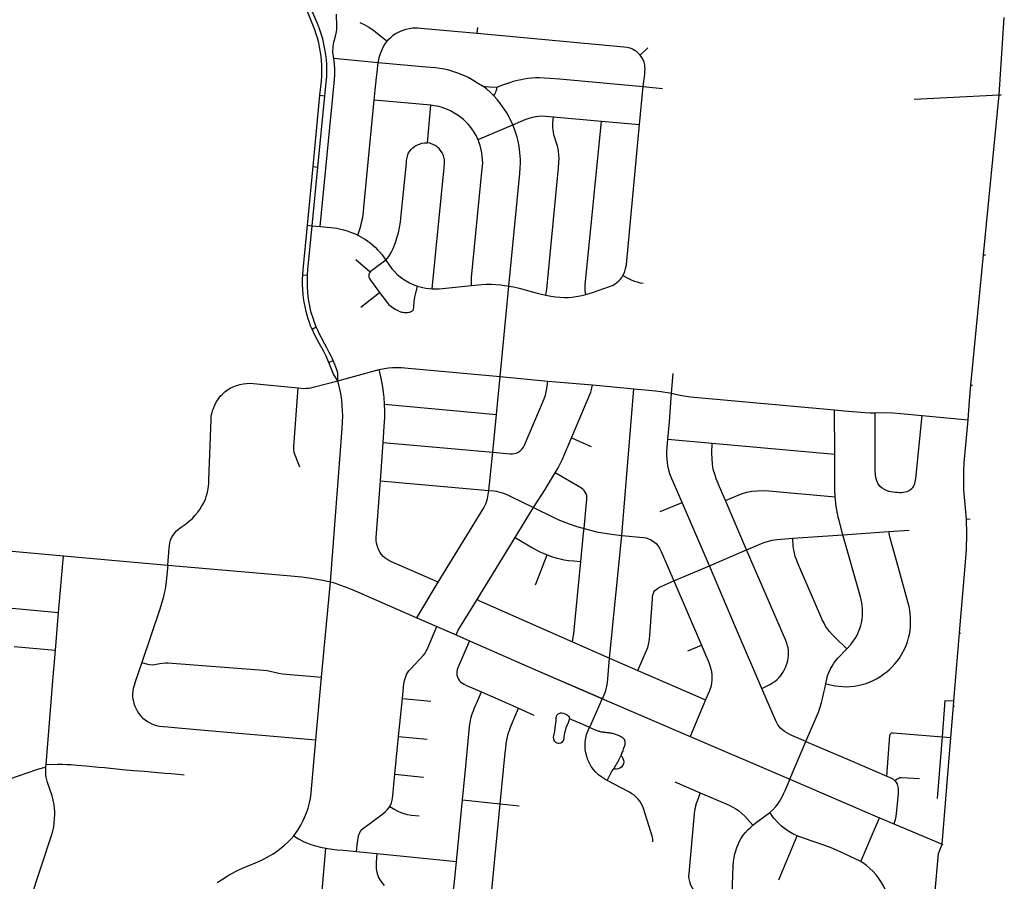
# Model space of a CAD drawing. Extents: x 1410746 to 1533160, y 578873 to 704954.
# Tile 97 of 227: x 1509348 to 1517117, y 621877 to 628678. Entities that reach past the tile are written whole.
import ezdxf

# ---------------------------------------------------------------- set-up
doc = ezdxf.new("R2010")
doc.units = 0
doc.header["$MEASUREMENT"] = 0
doc.layers.add('MC_STREETS', color=254, linetype='CONTINUOUS')

msp = doc.modelspace()

# ---------------------------------------------------------------- linework, layer by layer
at = {"layer": 'MC_STREETS'}
for p, q in [((1517075.1874, 628084.4854), (1517116.7634, 628696.191225)), ((1512957.1742, 628571.19885), (1512961.68315, 628615.752675)), ((1514242.5562, 628398.774575), (1514304.01455, 628454.330125)), ((1511825.499825, 628373.26695), (1512177.407375, 628340.79535)), ((1514238.876675, 627849.911825), (1514268.175875, 628149.0735)), ((1514268.175875, 628149.0735), (1514419.1157, 628134.023825)), ((1511663.387775, 627517.66495), (1511716.9293, 628080.940875)), ((1511701.533925, 627512.425875), (1511756.7038, 628075.9159)), ((1511716.9293, 628080.940875), (1511756.7038, 628075.9159)), ((1512592.9147, 628002.436825), (1512145.615125, 628043.361225)), ((1516404.668525, 628049.79395), (1517075.1874, 628084.4854)), ((1516951.867975, 626822.49255), (1517075.1874, 628084.4854)), ((1517075.1874, 628084.4854), (1517091.45335, 628085.38645)), ((1512565.25865, 627705.760525), (1512592.9147, 628002.436825)), ((1513558.597175, 627911.7198), (1513937.797225, 627876.62905)), ((1512964.77795, 627732.799), (1513238.60375, 627848.8777)), ((1513937.797225, 627876.62905), (1514238.876675, 627849.911825)), ((1511617.70345, 627054.603525), (1511663.387775, 627517.66495)), ((1511655.847725, 627051.11605), (1511701.533925, 627512.425875)), ((1511663.387775, 627517.66495), (1511701.533925, 627512.425875)), ((1511617.70345, 627054.603525), (1511655.847725, 627051.11605)), ((1511655.847725, 627051.11605), (1511717.526175, 627045.476875)), ((1516852.533325, 625793.9041), (1516951.867975, 626822.49255)), ((1516951.867975, 626822.49255), (1516967.073425, 626821.032825)), ((1512112.250325, 626685.961625), (1512001.35325, 626781.750725)), ((1511580.984975, 626662.699575), (1511618.734225, 626660.883475)), ((1513139.046825, 625861.730225), (1513207.0487, 626575.09055)), ((1512040.382925, 626409.0965), (1512187.11715, 626525.1535)), ((1511655.075375, 626233.5021), (1511687.982125, 626253.06135)), ((1511787.893975, 625970.423325), (1511821.275525, 625987.068025)), ((1511858.692825, 625827.839425), (1512185.001, 625915.390875)), ((1514491.8952, 625728.7553), (1514503.999825, 625884.441975)), ((1513108.93065, 625560.2661), (1513139.046825, 625861.730225)), ((1513139.046825, 625861.730225), (1513516.16145, 625825.61125)), ((1513516.16145, 625825.61125), (1513866.960025, 625794.227425)), ((1516842.83495, 625668.974925), (1516852.533325, 625793.9041)), ((1516852.533325, 625793.9041), (1516865.8466, 625792.5779)), ((1514098.574, 624606.965075), (1514192.30295, 625765.07805)), ((1512226.972325, 625642.15465), (1513108.93065, 625560.2661)), ((1516831.118925, 625518.055775), (1516842.83495, 625668.974925)), ((1513080.0185, 625263.816275), (1513108.93065, 625560.2661)), ((1515778.54225, 625247.127), (1515775.79125, 625598.004575)), ((1516469.4742, 625552.34695), (1516831.118925, 625518.055775)), ((1512193.95545, 625036.668875), (1512214.710975, 625341.4295)), ((1512214.710975, 625341.4295), (1513080.0185, 625263.816275)), ((1513700.702525, 625378.146625), (1513857.8945, 625308.218075)), ((1514463.0456, 625365.77235), (1514812.676525, 625333.7063)), ((1514812.676525, 625333.7063), (1515778.54225, 625247.127)), ((1513049.177975, 624961.39735), (1513080.0185, 625263.816275)), ((1512193.95545, 625036.668875), (1513049.177975, 624961.39735)), ((1514400.36595, 624795.359325), (1514573.80345, 624867.49475)), ((1514789.907875, 624366.18795), (1514573.80345, 624867.49475)), ((1515082.414375, 624492.675425), (1514916.593725, 624881.379425)), ((1513257.58645, 624591.4156), (1513402.9245, 624825.974)), ((1516817.52125, 624734.8879), (1516846.534325, 624738.532025)), ((1515843.906275, 624612.04055), (1516205.515125, 624638.661225)), ((1516205.515125, 624638.661225), (1516365.6996, 624649.06275)), ((1512956.89925, 624102.225575), (1513257.58645, 624591.4156)), ((1514002.214975, 623638.27515), (1514098.574, 624606.965075)), ((1515447.374425, 624583.83095), (1515843.906275, 624612.04055)), ((1508860.2421, 624520.3463), (1509693.14145, 624446.095425)), ((1514789.907875, 624366.18795), (1515082.414375, 624492.675425)), ((1509654.52595, 623999.597), (1509693.14145, 624446.095425)), ((1509693.14145, 624446.095425), (1510515.735275, 624371.265225)), ((1513417.343225, 624216.358725), (1513508.98845, 624454.0688)), ((1514509.0379, 624247.5368), (1514789.907875, 624366.18795)), ((1511728.3301, 623488.74145), (1511799.003475, 624241.1645)), ((1512481.54345, 623956.604725), (1512648.6882, 624236.8604)), ((1514509.0379, 624247.5368), (1514726.717775, 623739.702325)), ((1509630.321175, 623701.3791), (1509654.52595, 623999.597)), ((1512481.54345, 623956.604725), (1512638.36185, 623887.92195)), ((1512638.36185, 623887.92195), (1512790.50715, 623821.24475)), ((1512790.50715, 623821.24475), (1512896.74085, 623773.61975)), ((1516719.8177, 623300.28555), (1516763.87545, 623836.628125)), ((1516763.87545, 623836.628125), (1516770.424775, 623836.147325)), ((1509303.80395, 623729.458625), (1509630.321175, 623701.3791)), ((1513710.88765, 623765.763975), (1514002.214975, 623638.27515)), ((1514619.87245, 623695.923275), (1514726.717775, 623739.702325)), ((1514002.214975, 623638.27515), (1514225.848275, 623540.268275)), ((1514225.848275, 623540.268275), (1514760.241, 623309.4364)), ((1511684.49865, 622992.75045), (1511728.3301, 623488.74145)), ((1512336.933075, 623020.698975), (1512367.05635, 623319.68795)), ((1512367.05635, 623319.68795), (1512592.318775, 623297.19235)), ((1512992.87065, 623371.19505), (1513284.16945, 623242.1424)), ((1513944.433625, 623318.562275), (1513947.511175, 623317.2391)), ((1513947.511175, 623317.2391), (1514637.45525, 623020.29295)), ((1514760.241, 623309.4364), (1514637.45525, 623020.29295)), ((1513284.16945, 623242.1424), (1513405.382375, 623188.740125)), ((1516695.748275, 623012.00775), (1516716.518725, 623260.798475)), ((1516716.518725, 623260.798475), (1516719.8177, 623300.28555)), ((1516716.518725, 623260.798475), (1516722.6597, 623260.322325)), ((1512307.42375, 622723.2073), (1512336.933075, 623020.698975)), ((1512336.933075, 623020.698975), (1512563.84655, 622998.234025)), ((1514637.45525, 623020.29295), (1515424.31805, 622681.9054)), ((1516589.30535, 622531.3), (1516628.4945, 623017.77635)), ((1516625.370475, 622169.20815), (1516695.748275, 623012.00775)), ((1516628.4945, 623017.77635), (1516695.748275, 623012.00775)), ((1515424.31805, 622681.9054), (1515551.54335, 622979.352)), ((1509554.43505, 622779.429825), (1509555.741, 622799.67205)), ((1512307.42375, 622723.2073), (1512533.783025, 622698.977575)), ((1515424.31805, 622681.9054), (1516133.12275, 622377.081975)), ((1514516.31275, 622661.336625), (1514717.7411, 622575.037375)), ((1512794.36575, 622032.638075), (1512842.581625, 622519.03905)), ((1512842.581625, 622519.03905), (1513140.07095, 622488.99005)), ((1513019.517025, 621274.369975), (1513140.07095, 622488.99005)), ((1513140.07095, 622488.99005), (1513289.26645, 622473.201425)), ((1515985.0825, 622031.839625), (1516133.12275, 622377.081975)), ((1516133.12275, 622377.081975), (1516245.78805, 622329.149875)), ((1516245.78805, 622329.149875), (1516625.370475, 622169.20815)), ((1515338.252375, 621887.07285), (1515483.4766, 622235.2395)), ((1516625.370475, 622169.20815), (1516631.9207, 622166.4312)), ((1512005.276825, 622112.387525), (1512165.893525, 622095.4853)), ((1512165.893525, 622095.4853), (1512794.36575, 622032.638075))]:
    msp.add_line(p, q, dxfattribs=at)
for points in [[(1511716.9293, 628080.940875), (1511727.94765, 628192.950175), (1511730.650075, 628233.704025), (1511732.47105, 628281.186575), (1511731.78615, 628319.44895), (1511729.00835, 628355.907275), (1511725.302975, 628390.089225), (1511713.399775, 628463.52935), (1511707.1931, 628493.8787), (1511697.41115, 628534.3795), (1511688.1928, 628563.80375), (1511676.433, 628598.260375), (1511628.4508, 628714.97405), (1511612.544, 628753.5127), (1511590.2537, 628812.567375), (1511586.64725, 628823.2684)], [(1511756.7038, 628075.9159), (1511767.109325, 628180.2235), (1511770.7996, 628228.9747), (1511771.999625, 628266.081525), (1511771.50105, 628299.273775), (1511770.337325, 628328.439725), (1511767.839625, 628361.63685), (1511763.255, 628403.97895), (1511756.6625, 628444.171775), (1511748.402, 628485.487325), (1511738.44075, 628526.1047), (1511726.517525, 628567.122), (1511713.697675, 628605.240675), (1511696.731175, 628647.4414), (1511651.1102, 628754.640325), (1511626.505225, 628811.999125), (1511623.00265, 628822.135625)], [(1511825.499825, 628373.26695), (1511820.44625, 628403.079075), (1511818.88375, 628418.18325), (1511819.144175, 628434.4593), (1511820.0697, 628449.301525), (1511821.652075, 628463.9949), (1511824.494525, 628484.405675), (1511827.6077, 628500.2145), (1511831.774375, 628517.922825), (1511843.1025, 628558.80825), (1511847.399375, 628581.204075), (1511850.26395, 628603.860325), (1511850.7848, 628620.006175), (1511848.050425, 628721.9593)], [(1512031.88235, 628656.1915), (1512066.51775, 628639.45105), (1512102.788425, 628619.375825), (1512138.9278, 628595.04615), (1512171.10325, 628569.33065), (1512247.650175, 628507.989475)], [(1512247.650175, 628507.989475), (1512263.443625, 628525.411775), (1512277.047425, 628538.16165), (1512295.6812, 628555.024575), (1512314.083975, 628567.524575), (1512332.13955, 628577.594025), (1512353.667325, 628587.66345), (1512373.11175, 628595.649575), (1512396.028425, 628603.635675), (1512419.98675, 628609.191225), (1512446.37565, 628612.316225), (1512471.028425, 628613.010675), (1512490.12565, 628613.010675), (1512509.917325, 628611.969025), (1512957.1742, 628571.19885)], [(1512177.407375, 628340.79535), (1512181.770575, 628364.397), (1512186.951, 628386.526875), (1512193.852225, 628410.4471), (1512207.104825, 628443.361425), (1512218.116525, 628466.264025), (1512231.518875, 628487.51165), (1512247.650175, 628507.989475)], [(1512957.1742, 628571.19885), (1514114.522925, 628463.811175), (1514140.8201, 628460.580125), (1514162.00065, 628456.066225), (1514181.792325, 628448.080125), (1514196.028425, 628440.441225), (1514210.26455, 628430.719025), (1514228.667325, 628414.05235), (1514242.5562, 628398.774575)], [(1511717.526175, 627045.476875), (1511828.55305, 628175.855825), (1511831.77665, 628211.718175), (1511833.706625, 628238.04425), (1511834.597275, 628265.3102), (1511834.119675, 628292.319075), (1511832.1515, 628323.684825), (1511825.499825, 628373.26695)], [(1514268.175875, 628149.0735), (1514279.17975, 628247.016675), (1514281.097875, 628268.566225), (1514282.13955, 628286.274575), (1514281.097875, 628303.9829), (1514279.708975, 628322.03845), (1514274.847875, 628342.17735), (1514266.51455, 628361.274575), (1514256.792325, 628380.024575), (1514242.5562, 628398.774575)], [(1512145.615125, 628043.361225), (1512153.77915, 628121.905375), (1512163.7158, 628220.8192), (1512168.13805, 628263.36375), (1512177.407375, 628340.79535)], [(1512177.407375, 628340.79535), (1512554.3748, 628306.33775), (1512629.0879, 628299.167475), (1512661.650175, 628294.940125), (1512698.954575, 628288.44145), (1512732.01355, 628280.5622), (1512771.189, 628268.5655), (1512808.9514, 628256.230225), (1512854.484775, 628237.92645), (1512891.337, 628221.0013), (1512931.131825, 628198.50855), (1512969.271275, 628174.663475), (1513000.090575, 628156.102325)], [(1513115.1587, 628147.5497), (1513128.375775, 628150.75475), (1513153.2908, 628160.0979), (1513183.39645, 628172.20935), (1513214.1942, 628182.936675), (1513245.337975, 628192.62585), (1513274.81415, 628200.777975), (1513305.0225, 628206.68075), (1513328.6336, 628211.54185), (1513358.494725, 628216.05575), (1513389.112225, 628218.71945), (1513418.01515, 628220.172225), (1513448.41205, 628220.720775), (1513484.9707, 628219.701425), (1513531.347925, 628217.048875), (1513608.3248, 628210.569875), (1514268.175875, 628149.0735)], [(1513000.090575, 628156.102325), (1513025.4495, 628151.129975), (1513055.70695, 628146.9483), (1513089.619075, 628145.564125), (1513115.1587, 628147.5497)], [(1513088.58095, 628077.39385), (1513062.973825, 628101.962825), (1513031.664925, 628130.992), (1513000.090575, 628156.102325)], [(1513088.58095, 628077.39385), (1513097.154175, 628090.812975), (1513104.498875, 628104.385125), (1513108.6828, 628115.497775), (1513111.669475, 628128.4069), (1513115.1587, 628147.5497)], [(1512014.75875, 626977.557925), (1512033.5239, 627032.9092), (1512042.74115, 627060.979925), (1512048.507375, 627086.24405), (1512054.093975, 627115.288275), (1512059.96865, 627160.3571), (1512063.675225, 627196.769075), (1512145.615125, 628043.361225)], [(1513238.60375, 627848.8777), (1513218.003725, 627892.599725), (1513206.300675, 627914.66825), (1513191.1541, 627941.33805), (1513174.063525, 627968.4352), (1513155.737425, 627994.46305), (1513135.64265, 628022.027125), (1513115.226175, 628047.2882), (1513088.58095, 628077.39385)], [(1512746.19365, 627957.5297), (1512722.47485, 627968.520175), (1512694.614675, 627979.990525), (1512673.3083, 627986.32485), (1512653.889775, 627991.5653), (1512636.63715, 627995.3467), (1512617.966475, 627998.891775), (1512592.9147, 628002.436825)], [(1512964.77795, 627732.799), (1512958.291475, 627746.22145), (1512950.344825, 627762.6049), (1512933.8123, 627791.013125), (1512915.877925, 627816.69125), (1512902.3951, 627834.505025), (1512886.426375, 627853.5057), (1512868.428175, 627871.094825), (1512849.062875, 627888.6509), (1512827.932275, 627906.2731), (1512808.70695, 627920.180775), (1512780.457025, 627938.334875), (1512746.19365, 627957.5297)], [(1513238.60375, 627848.8777), (1513299.004875, 627875.11845), (1513336.70165, 627890.472425), (1513367.28165, 627901.217825), (1513392.8349, 627908.32045), (1513419.06245, 627913.606625), (1513444.680075, 627916.85965), (1513470.5544, 627917.58295), (1513495.869325, 627917.129525), (1513558.597175, 627911.7198)], [(1513499.895275, 626502.338925), (1513506.926525, 626551.8181), (1513599.3924, 627507.6133), (1513602.73295, 627552.7277), (1513603.267725, 627582.591475), (1513601.284125, 627613.229225), (1513599.0156, 627634.831525), (1513595.488325, 627656.95715), (1513590.91275, 627678.2619), (1513583.493475, 627703.89635), (1513565.966625, 627762.135425), (1513558.932925, 627787.46635), (1513556.046975, 627807.34735), (1513554.764325, 627823.7011), (1513553.80235, 627845.826725), (1513554.764325, 627862.18045), (1513558.597175, 627911.7198)], [(1513207.0487, 626575.09055), (1513293.611175, 627464.274475), (1513297.488475, 627507.922025), (1513298.716825, 627545.0594), (1513299.232575, 627573.830675), (1513297.452375, 627600.09275), (1513295.13545, 627627.8217), (1513291.693875, 627655.571), (1513285.595775, 627692.111275), (1513280.44685, 627718.7979), (1513272.8317, 627749.1722), (1513262.743475, 627782.8693), (1513251.759575, 627813.66845), (1513238.60375, 627848.8777)], [(1513815.520275, 626508.3285), (1513810.5782, 626538.3189), (1513809.67955, 626558.6886), (1513810.5782, 626581.1552), (1513937.797225, 627876.62905)], [(1514107.6184, 626657.789725), (1514118.9324, 626681.427975), (1514128.47965, 626713.0532), (1514134.446675, 626742.29165), (1514137.4302, 626773.916875), (1514238.876675, 627849.911825)], [(1512911.458675, 626578.55955), (1512911.7843, 626618.936575), (1512912.713325, 626643.753575), (1512995.2709, 627476.65865), (1512997.474525, 627500.268925), (1512999.535325, 627524.55715), (1513000.93735, 627548.74865), (1512999.9334, 627572.1637), (1512998.17185, 627599.643825), (1512994.29645, 627626.067025), (1512989.364125, 627651.080975), (1512980.204075, 627685.6073), (1512973.6317, 627706.08245), (1512964.77795, 627732.799)], [(1512237.948225, 626778.883575), (1512260.01645, 626808.6624), (1512277.66435, 626840.516025), (1512293.688975, 626872.725775), (1512312.181925, 626919.15455), (1512324.803, 626956.0829), (1512335.554275, 626994.88105), (1512345.052725, 627037.9282), (1512352.28105, 627080.05805), (1512355.937525, 627111.323075), (1512363.7935, 627188.415425), (1512399.207475, 627546.624025), (1512400.98665, 627567.357925), (1512404.7365, 627589.941625), (1512410.778975, 627611.26335), (1512416.89015, 627626.4025), (1512425.3042, 627639.49105), (1512435.588025, 627652.112125), (1512449.61145, 627665.6681), (1512465.504675, 627678.289175), (1512480.463, 627687.638125), (1512501.50025, 627696.33995), (1512522.138, 627701.7986), (1512542.16125, 627704.353375), (1512565.25865, 627705.760525)], [(1512603.6932, 626552.3455), (1512696.519525, 627509.95645), (1512699.72425, 627547.4226), (1512699.324975, 627572.202725), (1512695.197025, 627593.042575), (1512689.59075, 627609.901475), (1512681.446725, 627626.44145), (1512669.4169, 627645.9657), (1512657.288975, 627660.027025), (1512650.3615, 627665.980425), (1512641.76635, 627673.056525), (1512625.936025, 627684.63425), (1512607.528575, 627693.70805), (1512583.48925, 627702.51875), (1512565.25865, 627705.760525)], [(1511580.984975, 626662.699575), (1511583.96005, 626703.2873), (1511617.70345, 627054.603525)], [(1511618.734225, 626660.883475), (1511621.716775, 626702.6832), (1511655.847725, 627051.11605)], [(1511717.526175, 627045.476875), (1511802.969575, 627037.23665), (1511825.7954, 627034.664725), (1511849.7753, 627031.64755), (1511872.041875, 627027.008675), (1511902.658425, 627020.050375), (1511930.491675, 627012.164275), (1511958.570975, 627001.5512), (1511989.07705, 626988.94865), (1512014.75875, 626977.557925)], [(1512014.75875, 626977.557925), (1512075.224475, 626942.5812), (1512093.77995, 626930.05625), (1512110.943775, 626917.995175), (1512132.746475, 626899.903575), (1512152.693625, 626880.8842), (1512171.636725, 626860.71005), (1512186.270225, 626845.1461), (1512207.229175, 626821.4539), (1512237.948225, 626778.883575)], [(1512237.948225, 626778.883575), (1512132.950475, 626703.97295), (1512119.408825, 626693.556275), (1512112.250325, 626685.961625)], [(1512237.948225, 626778.883575), (1512260.8141, 626744.318875), (1512285.165375, 626711.489875), (1512306.214375, 626689.0424), (1512326.700475, 626667.5146), (1512350.3116, 626648.070175), (1512371.49215, 626632.7924), (1512397.125125, 626615.851625), (1512422.4607, 626600.824425), (1512445.0686, 626590.581975), (1512464.8963, 626582.211275), (1512486.699425, 626574.1693)], [(1511655.075375, 626233.5021), (1511643.41205, 626261.80935), (1511633.763775, 626288.57735), (1511622.042025, 626325.219), (1511608.173275, 626374.87555), (1511599.844275, 626412.855725), (1511593.51425, 626447.17115), (1511588.1837, 626478.48815), (1511584.5631, 626509.86955), (1511581.5205, 626546.452675), (1511579.8547, 626590.096575), (1511579.882325, 626628.831075), (1511580.984975, 626662.699575)], [(1511687.982125, 626253.06135), (1511674.2149, 626286.752625), (1511662.22765, 626322.31055), (1511651.330025, 626357.8446), (1511643.676825, 626386.03385), (1511635.840875, 626419.69125), (1511629.202375, 626456.83995), (1511623.92585, 626495.82315), (1511620.575175, 626525.2514), (1511618.16805, 626571.106475), (1511617.501725, 626603.42295), (1511617.438025, 626632.414575), (1511618.734225, 626660.883475)], [(1512112.250325, 626685.961625), (1512107.98065, 626678.275675), (1512103.953975, 626667.62445), (1512101.8757, 626654.76505), (1512103.5643, 626644.373625), (1512106.8022, 626634.9103), (1512114.51165, 626622.536125), (1512187.11715, 626525.1535)], [(1513815.520275, 626508.3285), (1513868.561175, 626524.758875), (1514001.9571, 626571.116175), (1514016.030375, 626576.477425), (1514029.4335, 626582.732225), (1514040.826175, 626589.433775), (1514057.1333, 626599.9329), (1514075.227525, 626615.1231), (1514088.854025, 626629.419775), (1514098.683, 626641.482575), (1514107.6184, 626657.789725)], [(1514107.6184, 626657.789725), (1514156.767675, 626631.2198), (1514179.090675, 626621.296025), (1514200.1457, 626613.488625), (1514220.09325, 626607.156075), (1514243.207075, 626601.14015), (1514266.66885, 626597.028875)], [(1512187.11715, 626525.1535), (1512246.580075, 626445.734825), (1512261.769925, 626427.236825), (1512280.236225, 626412.5047), (1512295.99925, 626401.428), (1512311.336225, 626392.481425), (1512342.4362, 626376.718425), (1512353.48905, 626372.924025), (1512364.1636, 626369.902), (1512374.06475, 626368.059925), (1512385.3052, 626366.760675), (1512396.29925, 626366.427525), (1512408.625925, 626366.92725), (1512418.287375, 626368.0933), (1512427.2825, 626370.0922), (1512437.443675, 626374.256625), (1512447.2717, 626380.253375), (1512452.269, 626385.250675), (1512456.214375, 626394.59795), (1512457.60325, 626405.361825), (1512460.019725, 626452.551275), (1512465.558075, 626486.207425), (1512472.800525, 626519.863575), (1512486.699425, 626574.1693)], [(1512486.699425, 626574.1693), (1512527.5914, 626563.598775), (1512551.647275, 626558.37105), (1512577.80405, 626554.62655), (1512603.6932, 626552.3455)], [(1512603.6932, 626552.3455), (1512628.8195, 626551.858625), (1512657.14855, 626552.835475), (1512682.872625, 626555.114825), (1512911.458675, 626578.55955)], [(1512911.458675, 626578.55955), (1512993.1896, 626586.700075), (1513029.659175, 626588.979425), (1513071.338675, 626589.630675), (1513105.25085, 626587.43465), (1513144.8201, 626583.626325), (1513207.0487, 626575.09055)], [(1513207.0487, 626575.09055), (1513244.9193, 626567.817825), (1513287.6557, 626557.28685), (1513430.88485, 626519.0056), (1513499.895275, 626502.338925)], [(1513499.895275, 626502.338925), (1513538.761375, 626494.131375), (1513574.572725, 626489.199275), (1513609.0974, 626486.626), (1513646.50985, 626485.67225), (1513679.06195, 626485.932675), (1513708.2286, 626487.7556), (1513739.4786, 626492.182675), (1513783.489025, 626500.776425), (1513815.520275, 626508.3285)], [(1511821.275525, 625987.068025), (1511812.720125, 626006.662875), (1511802.67225, 626026.88035), (1511790.720825, 626050.775325), (1511771.9597, 626087.17945), (1511755.60605, 626116.61805), (1511728.77405, 626167.02915), (1511711.254775, 626200.8426), (1511699.349275, 626227.286775), (1511687.982125, 626253.06135)], [(1511787.893975, 625970.423325), (1511765.4928, 626022.2375), (1511746.365425, 626059.366975), (1511710.129275, 626124.390725), (1511675.004375, 626192.3985), (1511655.075375, 626233.5021)], [(1511858.692825, 625827.839425), (1511822.5817, 625879.922775), (1511787.893975, 625970.423325)], [(1511858.692825, 625827.839425), (1511857.65115, 625888.2561), (1511850.016275, 625914.12095), (1511840.259775, 625942.04915), (1511821.275525, 625987.068025)], [(1512185.001, 625915.390875), (1512226.37055, 625924.847225), (1512259.009425, 625928.666675), (1512289.217775, 625931.44445), (1512322.203875, 625932.833325), (1512361.44, 625931.44445), (1512412.828875, 625927.625), (1512473.16645, 625922.67625), (1513139.046825, 625861.730225)], [(1512226.972325, 625642.15465), (1512223.86955, 625695.804575), (1512218.894925, 625738.275475), (1512212.3524, 625778.230325), (1512198.916525, 625848.057575), (1512185.001, 625915.390875)], [(1510515.735275, 624371.265225), (1510526.956575, 624505.13735), (1510529.625075, 624525.4179), (1510533.6278, 624549.1675), (1510538.69795, 624568.647525), (1510546.703425, 624587.593825), (1510558.71165, 624609.208625), (1510570.986725, 624626.02015), (1510585.9303, 624642.297975), (1510601.478125, 624655.752525), (1510622.865225, 624671.396525), (1510654.24375, 624692.1988), (1510685.894625, 624717.985), (1510710.2197, 624740.498075), (1510733.49805, 624766.1161), (1510753.51175, 624790.3994), (1510767.921625, 624811.480525), (1510782.59835, 624834.429575), (1510795.407125, 624855.510675), (1510805.0137, 624874.723825), (1510812.752325, 624893.13645), (1510819.156725, 624912.8833), (1510825.82795, 624937.43345), (1510831.16495, 624961.71675), (1510836.768775, 624993.471825), (1510839.704125, 625019.089375), (1510841.038375, 625043.906375), (1510857.713825, 625523.65465), (1510858.917275, 625541.84745), (1510861.852625, 625559.9932), (1510866.122225, 625578.138975), (1510870.3918, 625593.8831), (1510875.85225, 625608.940575), (1510884.267975, 625630.441475), (1510893.34085, 625649.120925), (1510904.01485, 625667.53355), (1510915.222525, 625684.34505), (1510930.699775, 625704.625625), (1510947.24445, 625721.970825), (1510966.4576, 625739.0492), (1510988.339275, 625755.327), (1511009.687225, 625768.135775), (1511032.102575, 625779.34345), (1511059.588075, 625790.551125), (1511086.53985, 625798.556625), (1511111.6237, 625803.8936), (1511136.70755, 625806.5621), (1511164.193525, 625807.396225), (1511545.02875, 625770.478375)], [(1511545.02875, 625770.478375), (1511589.5024, 625767.68305), (1511609.7848, 625768.485875), (1511627.442825, 625769.5061), (1511645.8456, 625772.283875), (1511673.877225, 625778.62225), (1511858.692825, 625827.839425)], [(1511799.003475, 624241.1645), (1511893.0265, 625449.833875), (1511895.8456, 625504.57555), (1511896.887275, 625549.3672), (1511895.498375, 625588.95055), (1511892.7206, 625632.0061), (1511888.49955, 625675.13915), (1511881.262275, 625726.103325), (1511874.869425, 625760.874925), (1511858.692825, 625827.839425)], [(1513080.0185, 625263.816275), (1513216.5648, 625251.864075), (1513235.228, 625251.21305), (1513252.155075, 625252.94915), (1513266.043975, 625256.421375), (1513277.762725, 625261.195675), (1513289.04745, 625267.9231), (1513302.5023, 625279.207825), (1513312.267925, 625289.6245), (1513322.467575, 625304.59845), (1513330.280075, 625319.789425), (1513485.212875, 625684.70715), (1513496.560275, 625714.757825), (1513502.825875, 625739.3075), (1513508.3614, 625766.985075), (1513516.16145, 625825.61125)], [(1513700.702525, 625378.146625), (1513853.1373, 625737.467425), (1513859.872, 625759.1014), (1513866.960025, 625794.227425)], [(1513866.960025, 625794.227425), (1514007.7505, 625782.95205), (1514192.30295, 625765.07805)], [(1511558.5528, 625145.286975), (1511525.76925, 625226.335175), (1511518.62115, 625245.671425), (1511512.73445, 625264.5929), (1511510.2116, 625285.1963), (1511510.2116, 625307.9021), (1511545.02875, 625770.478375)], [(1514192.30295, 625765.07805), (1514312.830275, 625754.543625), (1514364.51095, 625749.24805), (1514408.5837, 625743.3596), (1514491.8952, 625728.7553)], [(1514463.0456, 625365.77235), (1514474.056, 625502.110075), (1514491.8952, 625728.7553)], [(1514491.8952, 625728.7553), (1514544.8459, 625715.786825), (1514588.035775, 625707.728775), (1514640.81585, 625700.9568), (1515775.79125, 625598.004575)], [(1512214.710975, 625341.4295), (1512224.711225, 625465.1864), (1512228.965775, 625540.943925), (1512228.965775, 625587.291075), (1512226.972325, 625642.15465)], [(1515775.79125, 625598.004575), (1515855.56375, 625590.02525), (1515949.401475, 625581.795625), (1516017.97385, 625576.931125), (1516059.312025, 625575.4659), (1516098.1443, 625575.502975)], [(1516377.408375, 624968.120525), (1516368.407725, 624962.1801), (1516358.687025, 624956.239675), (1516346.5663, 624950.66535), (1516333.6323, 624947.1873), (1516319.176675, 624945.122225), (1516305.40315, 624944.1788), (1516290.8221, 624943.818775), (1516274.440925, 624944.358825), (1516257.159675, 624945.798925), (1516239.878425, 624947.77905), (1516222.6493, 624950.684025), (1516205.829125, 624954.2621), (1516188.485325, 624960.0357), (1516170.3561, 624969.10195), (1516153.103175, 624979.973975), (1516137.6889, 624992.49185), (1516127.3713, 625005.2999), (1516119.188375, 625018.10795), (1516113.722725, 625030.0109), (1516107.447675, 625045.858725), (1516103.08325, 625062.83405), (1516099.81555, 625084.750675), (1516097.6315, 625120.127575), (1516098.1443, 625575.502975)], [(1516098.1443, 625575.502975), (1516179.1964, 625576.305275), (1516237.876975, 625574.22195), (1516298.659975, 625569.018075), (1516469.4742, 625552.34695)], [(1516377.408375, 624968.120525), (1516386.229, 624975.8611), (1516394.057425, 624984.427725), (1516400.0867, 624993.46215), (1516405.00615, 625003.5149), (1516410.264575, 625015.92045), (1516414.20335, 625028.539875), (1516416.781125, 625043.7698), (1516418.6198, 625056.1756), (1516469.4742, 625552.34695)], [(1516817.52125, 624734.8879), (1516799.63395, 624938.593825), (1516798.0942, 624967.84915), (1516797.324325, 624993.640025), (1516796.759625, 625033.257675), (1516796.644275, 625075.54675), (1516797.685925, 625114.60925), (1516801.331775, 625180.7551), (1516806.2892, 625236.8452), (1516831.118925, 625518.055775)], [(1513573.1618, 625100.36745), (1513595.801525, 625138.942825), (1513610.9511, 625167.816125), (1513630.555075, 625209.72485), (1513700.702525, 625378.146625)], [(1514573.80345, 624867.49475), (1514506.021225, 625024.2533), (1514493.219975, 625054.65625), (1514478.818575, 625093.06), (1514470.132, 625122.32), (1514462.817, 625156.609075), (1514458.9309, 625182.66875), (1514455.9592, 625211.92875), (1514454.587625, 625237.302675), (1514455.2734, 625267.24845), (1514457.33075, 625300.851725), (1514463.0456, 625365.77235)], [(1514916.593725, 624881.379425), (1514870.177675, 624989.24815), (1514858.47485, 625016.378975), (1514843.261575, 625054.729125), (1514831.534675, 625089.27595), (1514823.29415, 625120.01945), (1514817.9061, 625146.32575), (1514813.78585, 625172.949), (1514810.6164, 625210.66525), (1514809.348625, 625256.3051), (1514812.676525, 625333.7063)], [(1515782.94235, 624910.2538), (1515780.754175, 624960.74175), (1515778.32185, 625022.57875), (1515778.54225, 625247.127)], [(1513402.9245, 624825.974), (1513492.885075, 624970.28995), (1513512.293825, 625001.272825), (1513573.1618, 625100.36745)], [(1513801.46495, 624660.278225), (1513821.11145, 624866.778025), (1513823.116875, 624886.44975), (1513823.352975, 624905.102125), (1513821.700225, 624918.560175), (1513816.742, 624935.087575), (1513810.60325, 624948.0734), (1513801.867325, 624960.823125), (1513792.187, 624971.211775), (1513780.3817, 624980.656025), (1513573.1618, 625100.36745)], [(1512172.7997, 624510.414225), (1512167.4074, 624527.4539), (1512163.194625, 624546.337575), (1512161.368025, 624566.27845), (1512161.799425, 624589.1418), (1512193.95545, 625036.668875)], [(1512648.6882, 624236.8604), (1513009.92475, 624824.4789), (1513019.573675, 624844.7072), (1513027.80055, 624862.2578), (1513034.567075, 624880.5047), (1513039.119575, 624899.003025), (1513049.177975, 624961.39735)], [(1513049.177975, 624961.39735), (1513088.75875, 624957.783775), (1513106.830325, 624955.130925), (1513126.576325, 624951.3865), (1513146.798975, 624945.817325), (1513170.407325, 624937.90485), (1513191.83275, 624929.175975), (1513218.761, 624916.1985), (1513402.9245, 624825.974)], [(1514916.593725, 624881.379425), (1515017.39225, 624925.2969), (1515050.7272, 624937.202225), (1515085.914075, 624947.5202), (1515124.804825, 624955.9862), (1515166.076675, 624959.95465), (1515215.02935, 624960.1296), (1515257.94405, 624957.718675), (1515782.94235, 624910.2538)], [(1515843.906275, 624612.04055), (1515816.018225, 624713.11265), (1515807.15555, 624749.895875), (1515797.994, 624793.77495), (1515791.243375, 624837.1718), (1515782.94235, 624910.2538)], [(1513402.9245, 624825.974), (1513562.89675, 624747.172275), (1513607.554125, 624726.699875), (1513682.72425, 624697.301975), (1513744.588225, 624676.2665), (1513801.46495, 624660.278225)], [(1516763.87545, 623836.628125), (1516812.326775, 624426.456375), (1516815.394275, 624464.088425), (1516817.998425, 624499.5051), (1516819.3737, 624537.497825), (1516820.6026, 624573.463425), (1516821.644275, 624614.60925), (1516821.032275, 624655.774625), (1516819.4828, 624698.053275), (1516817.52125, 624734.8879)], [(1513775.62895, 624399.91545), (1513797.6407, 624624.56885), (1513801.46495, 624660.278225)], [(1513801.46495, 624660.278225), (1513898.584725, 624635.877225), (1514016.14125, 624616.28705), (1514098.574, 624606.965075)], [(1515707.98315, 623435.185625), (1515781.690825, 623419.85705), (1515812.348, 623415.617225), (1515841.374475, 623413.0081), (1515868.4441, 623412.355825), (1515899.753575, 623413.33425), (1515931.063025, 623416.59565), (1515960.741775, 623422.140025), (1515995.638775, 623430.293525), (1516025.643675, 623439.099325), (1516058.237225, 623451.295875), (1516086.631875, 623463.885975), (1516114.3538, 623478.562275), (1516141.423425, 623495.8477), (1516167.1885, 623513.133125), (1516188.619175, 623529.39815), (1516210.06205, 623548.324625), (1516231.76425, 623568.250825), (1516253.941775, 623593.037475), (1516271.2272, 623614.562725), (1516288.512625, 623638.044825), (1516303.841225, 623661.85305), (1516319.1698, 623689.248825), (1516331.237, 623713.05705), (1516341.673475, 623738.16985), (1516352.4361, 623767.8486), (1516361.2419, 623798.505775), (1516367.7647, 623823.618575), (1516372.6568, 623853.9496), (1516375.59205, 623887.868175), (1516376.896625, 623923.091325), (1516376.059425, 623957.4009), (1516374.1175, 623990.587525), (1516370.69995, 624017.345825), (1516365.155575, 624045.393875), (1516357.827175, 624071.389525), (1516280.930025, 624351.81775), (1516215.947525, 624585.28355), (1516209.98045, 624609.89445), (1516205.515125, 624638.661225)], [(1513257.58645, 624591.4156), (1513392.947675, 624509.348325), (1513418.23725, 624494.7476), (1513452.2176, 624477.766725), (1513477.9662, 624466.62745), (1513508.98845, 624454.0688)], [(1514098.574, 624606.965075), (1514270.5444, 624589.666425), (1514290.3008, 624586.70185), (1514309.98415, 624580.85835), (1514328.74485, 624572.246875), (1514349.965975, 624559.329675), (1514369.0946, 624541.848875), (1514386.9958, 624520.034625), (1514399.597425, 624500.241375), (1514409.631175, 624478.750925), (1514509.0379, 624247.5368)], [(1515082.414375, 624492.675425), (1515201.929825, 624543.86115), (1515231.1348, 624554.598275), (1515256.044925, 624562.329), (1515283.837525, 624568.135575), (1515322.219325, 624574.372775), (1515447.374425, 624583.83095)], [(1515874.152625, 623711.688125), (1515787.56585, 623795.5646), (1515757.7155, 623825.97005), (1515738.4193, 623848.536625), (1515721.8434, 623869.71555), (1515707.054875, 623891.6237), (1515694.687075, 623913.1582), (1515680.44645, 623940.560875), (1515668.0851, 623967.961825), (1515485.3028, 624393.320475), (1515476.259925, 624417.434125), (1515467.35195, 624441.671925), (1515460.40325, 624465.702875), (1515454.902175, 624491.471), (1515451.211625, 624520.91255), (1515447.374425, 624583.83095)], [(1515874.152625, 623711.688125), (1515905.950225, 623746.975625), (1515924.86635, 623771.11), (1515939.8688, 623793.287525), (1515951.936, 623813.83435), (1515961.067925, 623832.0982), (1515969.52545, 623852.43325), (1515976.61435, 623871.25115), (1515983.8007, 623895.5316), (1515990.094375, 623917.873075), (1515994.66035, 623943.312), (1515997.311825, 623974.709925), (1515998.2479, 624001.36495), (1515996.545075, 624026.455225), (1515994.9865, 624052.56895), (1515991.7251, 624075.7249), (1515986.832975, 624099.207), (1515981.940875, 624122.0368), (1515843.906275, 624612.04055)], [(1512648.6882, 624236.8604), (1512281.89275, 624398.55225), (1512261.01775, 624408.8233), (1512244.40945, 624418.529425), (1512228.23255, 624429.745425), (1512215.291025, 624441.392775), (1512200.623975, 624458.64815), (1512190.917825, 624472.883825), (1512180.564625, 624491.433325), (1512172.7997, 624510.414225)], [(1515204.29115, 623399.48995), (1515267.07655, 623430.99435), (1515288.24105, 623442.710975), (1515306.46675, 623454.7723), (1515324.232, 623468.7534), (1515341.4595, 623486.268025), (1515352.8856, 623501.30405), (1515369.06865, 623525.0599), (1515380.378, 623543.802), (1515391.17655, 623565.46795), (1515397.703425, 623584.29535), (1515403.1914, 623601.11805), (1515407.7854, 623619.206925), (1515410.943775, 623641.315575), (1515412.666525, 623660.55295), (1515413.815025, 623681.22595), (1515412.666525, 623700.75045), (1515410.369525, 623718.839325), (1515406.6369, 623735.492575), (1515400.033025, 623755.878475), (1515391.7064, 623777.41285), (1515082.414375, 624492.675425)], [(1513508.98845, 624454.0688), (1513544.568225, 624441.08215), (1513579.040525, 624430.891725), (1513612.11345, 624421.777125), (1513643.62385, 624415.266725), (1513676.9572, 624409.016725), (1513719.69245, 624404.945175), (1513775.62895, 624399.91545)], [(1513710.88765, 623765.763975), (1513719.725775, 623832.783625), (1513775.62895, 624399.91545)], [(1510515.735275, 624371.265225), (1510503.979625, 624242.5624), (1510495.28115, 624181.515275), (1510488.132475, 624150.021275), (1510479.79315, 624115.07485), (1510468.9584, 624076.9526), (1510449.9866, 624017.29255), (1510310.8894, 623604.512125)], [(1510515.735275, 624371.265225), (1511368.3922, 624298.681075), (1511516.234, 624285.751775), (1511573.784775, 624280.27075), (1511648.8361, 624270.216075), (1511738.821575, 624253.866625), (1511799.003475, 624241.1645)], [(1515204.29115, 623399.48995), (1514996.099575, 623882.179275), (1514789.907875, 624366.18795)], [(1511799.003475, 624241.1645), (1511831.69445, 624231.385775), (1511872.2442, 624217.5816), (1511916.94175, 624201.10635), (1511971.45565, 624179.23135), (1512481.54345, 623956.604725)], [(1514225.848275, 623540.268275), (1514293.792925, 623698.365325), (1514302.81035, 623722.960425), (1514308.9671, 623745.628475), (1514314.00445, 623768.576375), (1514317.362675, 623790.40485), (1514320.44105, 623817.830375), (1514340.2145, 624106.0586), (1514342.046375, 624125.8428), (1514345.526925, 624142.5128), (1514351.5721, 624158.450075), (1514359.632325, 624170.906775), (1514369.158025, 624180.249325), (1514381.248375, 624188.675925), (1514396.418375, 624197.0894), (1514509.0379, 624247.5368)], [(1512790.50715, 623821.24475), (1512807.913975, 623858.74525), (1512820.4187, 623879.9956), (1512956.89925, 624102.225575)], [(1512956.89925, 624102.225575), (1512980.45495, 624088.16815), (1512993.836725, 624081.867575), (1513710.88765, 623765.763975)], [(1508982.276175, 624020.43085), (1508993.387275, 624034.66695), (1509009.706725, 624046.4725), (1509025.331725, 624050.9864), (1509041.651175, 624052.7225), (1509062.137275, 624052.3753), (1509654.52595, 623999.597)], [(1512367.05635, 623319.68795), (1512377.99195, 623434.688375), (1512383.278025, 623462.645325), (1512390.9299, 623485.3868), (1512400.999325, 623507.95625), (1512408.638225, 623521.845125), (1512418.707675, 623536.775675), (1512430.166, 623550.31735), (1512534.93845, 623662.3463), (1512546.76095, 623677.58105), (1512555.51135, 623692.2942), (1512562.5426, 623707.398375), (1512638.36185, 623887.92195)], [(1512896.74085, 623773.61975), (1512806.05225, 623561.158725), (1512800.349025, 623545.308825), (1512797.37825, 623533.17505), (1512796.829375, 623518.248575), (1512798.145775, 623504.273425), (1512801.45065, 623490.227775), (1512810.059, 623471.379575), (1512818.989425, 623459.761325), (1512829.306475, 623449.3153), (1512841.171075, 623440.029975)], [(1512896.74085, 623773.61975), (1513417.288975, 623545.203575), (1513947.511175, 623317.2391)], [(1512896.74085, 623773.61975), (1513417.288975, 623545.203575), (1513944.433625, 623318.562275)], [(1509555.741, 622799.67205), (1509611.888425, 623491.8073), (1509630.321175, 623701.3791)], [(1514726.717775, 623739.702325), (1514760.241, 623664.0444), (1514782.181375, 623611.67555), (1514794.071775, 623581.00525), (1514802.068125, 623554.863275), (1514806.988975, 623529.336425), (1514809.4494, 623507.5002), (1514810.0645, 623486.586625), (1514808.834275, 623463.21265), (1514806.988975, 623442.299075), (1514803.29835, 623419.84775), (1514796.839725, 623396.47375), (1514788.535825, 623374.637525), (1514760.241, 623309.4364)], [(1515707.98315, 623435.185625), (1515715.158225, 623473.0179), (1515722.333325, 623497.4784), (1515732.7698, 623524.2219), (1515743.858575, 623549.660825), (1515757.55645, 623575.4259), (1515772.23275, 623597.603425), (1515788.213625, 623619.454825), (1515804.173425, 623637.8881), (1515874.152625, 623711.688125)], [(1513947.511175, 623317.2391), (1513966.470075, 623365.778075), (1513972.9786, 623383.5126), (1513981.4356, 623415.78485), (1513985.025475, 623443.407825), (1514002.214975, 623638.27515)], [(1510310.8894, 623604.512125), (1510259.656475, 623450.3147), (1510250.085575, 623421.602), (1510244.43005, 623399.414925), (1510240.514675, 623377.662875), (1510238.339475, 623353.73565), (1510239.20955, 623335.0289), (1510241.38475, 623315.017), (1510244.865075, 623298.050425), (1510249.2155, 623279.7787), (1510255.7411, 623260.201875), (1510266.182075, 623238.0148), (1510275.31795, 623221.918275), (1510286.570275, 623203.83155), (1510297.815675, 623187.59895), (1510309.133225, 623175.3726), (1510320.758525, 623164.598025), (1510337.68305, 623151.177775), (1510356.0206, 623138.0961), (1510373.848325, 623127.938325), (1510389.304375, 623119.806925), (1510404.9032, 623113.5674), (1510425.40455, 623107.5507), (1510450.808375, 623102.202525), (1510480.89185, 623098.414225), (1510516.83215, 623094.8238), (1510597.76115, 623087.112175), (1510804.870075, 623068.614875), (1511046.24445, 623047.691725), (1511684.49865, 622992.75045)], [(1510310.8894, 623604.512125), (1510355.253625, 623590.203975), (1510373.3092, 623587.078975), (1510393.518825, 623586.0599), (1510412.198075, 623587.4262), (1510453.46035, 623597.076575), (1510497.961975, 623600.273425), (1510517.085925, 623599.935175), (1511270.80455, 623543.383175), (1511301.555625, 623539.299425), (1511392.164725, 623519.38105), (1511421.762375, 623514.51035), (1511728.3301, 623488.74145)], [(1512841.171075, 623440.029975), (1512854.7122, 623431.776325), (1512872.251175, 623423.26475), (1512992.87065, 623371.19505)], [(1515551.54335, 622979.352), (1515439.625525, 623028.6892), (1515418.27135, 623038.585025), (1515400.82345, 623047.699625), (1515381.5526, 623059.9392), (1515366.70885, 623071.137125), (1515353.1672, 623083.637125), (1515341.70885, 623096.918375), (1515331.0369, 623112.61355), (1515315.252825, 623142.76835), (1515204.29115, 623399.48995)], [(1515551.54335, 622979.352), (1515634.940175, 623174.226625), (1515650.25635, 623212.75805), (1515663.6281, 623249.938025), (1515675.369125, 623289.07485), (1515685.805625, 623331.146925), (1515693.632975, 623365.717775), (1515700.8311, 623397.46535), (1515707.98315, 623435.185625)], [(1512842.581625, 622519.03905), (1512867.272475, 622785.818925), (1512897.025375, 623095.3111), (1512901.590975, 623130.20275), (1512906.915775, 623160.34475), (1512915.328475, 623190.067125), (1512925.0824, 623216.122525), (1512936.5768, 623245.061125), (1512960.068875, 623299.65025), (1512992.87065, 623371.19505)], [(1513944.433625, 623318.562275), (1513920.395825, 623263.878625), (1513844.188125, 623090.513625)], [(1516628.4945, 623017.77635), (1516651.165725, 623304.761875), (1516719.8177, 623300.28555)], [(1513140.07095, 622488.99005), (1513179.448125, 622890.00505), (1513182.5941, 622928.715875), (1513187.292525, 622965.5292), (1513193.21105, 623002.597875), (1513202.556075, 623041.847025), (1513214.081625, 623077.3582), (1513225.607175, 623106.016325), (1513284.16945, 623242.1424)], [(1513844.188125, 623090.513625), (1513803.05295, 623108.76425), (1513799.35125, 623110.4066), (1513704.73845, 623152.38375), (1513685.4666, 623160.93415)], [(1511510.32405, 622235.9363), (1511541.40505, 622280.294025), (1511565.46995, 622319.57085), (1511582.3574, 622350.96185), (1511596.1172, 622380.587775), (1511611.487825, 622417.1923), (1511625.037425, 622455.114875), (1511635.107075, 622494.992875), (1511642.1371, 622530.494525), (1511647.761125, 622576.189725), (1511684.49865, 622992.75045)], [(1516189.21815, 622707.6655), (1516214.634475, 623026.299175), (1516216.107, 623033.9891), (1516219.87015, 623040.5337), (1516224.451375, 623045.278525), (1516230.505125, 623048.2236), (1516239.9948, 623049.696125), (1516628.4945, 623017.77635)], [(1515551.54335, 622979.352), (1515897.0561, 622833.2998), (1516189.21815, 622707.6655)], [(1509269.2943, 622684.4309), (1509483.585275, 622758.642275), (1509526.935725, 622771.886525), (1509541.335675, 622776.097025), (1509554.43505, 622779.429825)], [(1509344.829475, 621464.70985), (1509602.089375, 622244.850425), (1509609.55885, 622273.5857), (1509616.3469, 622306.61515), (1509620.242875, 622335.325075), (1509623.72055, 622372.057275), (1509624.8029, 622400.818375), (1509624.24585, 622425.267425), (1509622.437175, 622453.30215), (1509619.724125, 622481.336875), (1509612.941525, 622517.5107), (1509604.35025, 622550.519325), (1509567.72425, 622656.779975), (1509561.384425, 622678.203975), (1509557.024325, 622697.71875), (1509555.0344, 622712.44415), (1509553.84045, 622729.557425), (1509553.442475, 622745.67575), (1509553.882175, 622761.3727), (1509554.43505, 622779.429825)], [(1509555.741, 622799.67205), (1509644.53495, 622800.0742), (1509684.1237, 622800.1673), (1509721.1028, 622799.41115), (1509752.618025, 622797.914125), (1509801.89095, 622794.29825), (1509870.401125, 622787.7427), (1509971.623625, 622778.056975), (1510016.936125, 622773.6299), (1510158.6028, 622759.306975), (1510246.623625, 622751.494475), (1510331.82125, 622745.0009), (1510492.456975, 622731.181975), (1510543.75905, 622727.275725), (1510600.00905, 622722.0674), (1510646.1028, 622717.119475)], [(1512268.159875, 622466.95405), (1512280.445425, 622495.561825), (1512285.722375, 622515.742025), (1512289.194575, 622533.754175), (1512292.015775, 622553.936475), (1512307.42375, 622723.2073)], [(1515266.80055, 622418.610375), (1515290.646775, 622441.6528), (1515313.554725, 622467.01035), (1515328.528675, 622485.456525), (1515342.894125, 622506.225175), (1515353.87945, 622524.7127), (1515363.67135, 622544.076625), (1515375.62475, 622566.980675), (1515387.34305, 622592.856575), (1515417.9265, 622666.973375), (1515424.31805, 622681.9054)], [(1516189.21815, 622707.6655), (1516226.31365, 622690.82075), (1516235.88745, 622685.380925), (1516246.36805, 622676.944975), (1516255.171025, 622667.3026)], [(1516255.171025, 622667.3026), (1516270.0647, 622681.522725), (1516278.1431, 622689.33185), (1516286.2215, 622694.1789), (1516295.377, 622696.602425), (1516306.4175, 622697.140975), (1516447.0425, 622687.55035)], [(1516255.171025, 622667.3026), (1516263.848625, 622655.73245), (1516270.356825, 622644.40335), (1516274.936675, 622633.7974), (1516277.8292, 622621.504125), (1516279.275475, 622611.38025), (1516279.9986, 622600.53325), (1516279.516525, 622583.419075), (1516278.810425, 622569.994325), (1516264.144775, 622410.340325), (1516261.47035, 622389.8508), (1516258.445225, 622374.89325), (1516255.438925, 622362.56185), (1516245.78805, 622329.149875)], [(1514717.7411, 622575.037375), (1514693.348725, 622510.02), (1514686.317475, 622490.48875), (1514681.369575, 622472.52), (1514676.682075, 622453.5096), (1514673.29665, 622435.54085), (1514670.432075, 622408.97835), (1514626.942475, 621938.66585), (1514626.161225, 621914.4471), (1514627.723725, 621894.91585), (1514632.411225, 621875.645), (1514641.525825, 621848.8221), (1514650.900825, 621830.0721), (1514662.619575, 621812.8846), (1514674.85915, 621798.30125), (1514693.60915, 621782.67625), (1514717.567475, 621767.8325), (1514739.050325, 621756.6907), (1514949.81295, 621664.799975)], [(1514717.7411, 622575.037375), (1514946.1621, 622477.348175), (1514970.17165, 622465.662375), (1514998.9911, 622448.9957), (1515022.254975, 622432.32905), (1515046.90775, 622412.537375), (1515069.129975, 622390.662375), (1515132.029175, 622319.742325)], [(1512005.276825, 622112.387525), (1512012.7686, 622184.75025), (1512017.256775, 622215.2715), (1512022.412625, 622235.944375), (1512029.564975, 622257.6329), (1512039.3551, 622273.949775), (1512048.42005, 622284.8277), (1512061.11095, 622297.156), (1512212.314075, 622409.1986), (1512233.564325, 622426.761775), (1512250.7494, 622443.645375), (1512268.159875, 622466.95405)], [(1512268.159875, 622466.95405), (1512308.60895, 622442.33885), (1512330.828725, 622429.950925), (1512355.263925, 622418.69625), (1512378.66285, 622410.71825), (1512404.490725, 622403.39705), (1512438.937475, 622397.5955), (1512500.873225, 622392.488625)], [(1515132.029175, 622319.742325), (1515159.090625, 622341.445075), (1515266.80055, 622418.610375)], [(1515483.4766, 622235.2395), (1515447.235275, 622252.600625), (1515417.07035, 622269.5277), (1515389.501675, 622288.2366), (1515359.778675, 622311.845425), (1515329.34825, 622339.583925), (1515298.462175, 622375.10845), (1515266.80055, 622418.610375)], [(1514949.81295, 621664.799975), (1514956.023375, 621684.80205), (1514962.123025, 621713.5575), (1514965.60855, 621740.570225), (1514968.222675, 621772.8112), (1514977.810525, 621999.342925), (1514979.893875, 622031.6346), (1514984.40775, 622065.31515), (1514990.310525, 622093.44015), (1514997.254975, 622116.70405), (1515006.28275, 622143.092925), (1515015.65775, 622166.0096), (1515025.379975, 622187.19015), (1515038.574425, 622212.19015), (1515056.471475, 622239.629725), (1515074.423125, 622261.868325), (1515094.51825, 622284.374875), (1515113.273725, 622302.32655), (1515132.029175, 622319.742325)], [(1510905.45155, 621865.936125), (1510939.617125, 621889.30325), (1510976.261, 621912.670375), (1511001.575375, 621928.071425), (1511025.6506, 621941.3482), (1511050.07985, 621954.44795), (1511076.102325, 621967.5477), (1511105.311225, 621980.647425), (1511150.898425, 621999.0395), (1511207.657075, 622022.439975), (1511250.283275, 622041.1022), (1511276.865125, 622053.837275), (1511304.993175, 622068.7431), (1511341.338625, 622090.64995), (1511370.464775, 622110.067375), (1511395.11, 622127.24435), (1511414.02955, 622142.180825), (1511437.21175, 622161.7695), (1511462.562425, 622185.530775), (1511489.585475, 622211.6827), (1511510.32405, 622235.9363)], [(1511510.32405, 622235.9363), (1511547.762975, 622211.32565), (1511580.674125, 622193.973875), (1511605.220875, 622182.604575), (1511644.69095, 622167.75745), (1511681.1279, 622156.2492), (1511721.100025, 622146.321425), (1511762.4067, 622136.9571)], [(1515985.0825, 622031.839625), (1515945.499175, 622050.93685), (1515840.290825, 622100.589625), (1515802.790825, 622117.2563), (1515764.4438, 622134.4162), (1515728.9193, 622148.43395), (1515692.460975, 622162.105825), (1515532.304725, 622216.56185), (1515483.4766, 622235.2395)], [(1511669.8473, 621047.75265), (1511705.68655, 621446.7176), (1511721.1537, 621652.570625), (1511762.4067, 622136.9571)], [(1511762.4067, 622136.9571), (1511812.482725, 622130.323975), (1511853.393525, 622125.69365), (1511900.268525, 622121.526975), (1512005.276825, 622112.387525)], [(1516567.9612, 621770.093875), (1516596.819525, 622096.68035), (1516625.370475, 622169.20815)], [(1512165.893525, 622095.4853), (1512159.894275, 622024.12575), (1512159.4438, 622000.825925), (1512161.465275, 621974.305875), (1512165.67405, 621948.6198), (1512170.9528, 621929.853775), (1512179.58455, 621907.47515), (1512191.254975, 621886.27365), (1512202.158475, 621869.298975), (1512223.063, 621842.896875)], [(1512616.550075, 621593.2096), (1512677.55615, 621645.3975), (1512693.826575, 621661.37805), (1512708.536175, 621677.30905), (1512720.993575, 621693.03885), (1512732.777075, 621711.246325), (1512745.709425, 621734.300025), (1512754.747575, 621755.3054), (1512762.806475, 621778.560125), (1512770.62955, 621812.532825), (1512775.82585, 621846.177875), (1512794.36575, 622032.638075)], [(1516188.984, 621779.625075), (1516177.444, 621811.1611), (1516160.073625, 621847.172175), (1516143.391575, 621874.428025), (1516121.723325, 621906.144175), (1516104.874175, 621928.020175), (1516082.65195, 621952.67295), (1516056.610275, 621978.3674), (1516026.054725, 622003.3674), (1515985.0825, 622031.839625)]]:
    msp.add_lwpolyline(points, dxfattribs=at)
for points in [[(1513559.3052, 623008.9743, 0.1204773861), (1513562.914975, 622990.31975), (1513562.91525, 622990.319175, 0.2659937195), (1513595.268075, 622967.227425), (1513598.811825, 622966.8746, 0.0229787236), (1513602.480975, 622966.673475, 0.3912324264), (1513642.633775, 623003.20655), (1513642.64595, 623003.349325), (1513642.647125, 623003.363), (1513642.647725, 623003.370125, -0.081012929), (1513670.527475, 623114.853025, 0.029668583), (1513684.369775, 623145.778, 0.0817001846), (1513685.4666, 623160.93415)], [(1513559.3133, 623008.976725, -0.0449235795), (1513560.30445, 623016.081225), (1513560.318475, 623016.14135, 0.0274158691), (1513576.830175, 623109.497375, 0.0172224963), (1513581.747, 623168.866275, -0.0120627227), (1513581.893525, 623170.790475, -0.177606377), (1513594.046875, 623195.51275, -0.3038159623), (1513637.843775, 623203.452575), (1513661.89005, 623192.9757, -0.2906889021), (1513685.4666, 623160.93415)], [(1513984.459925, 622672.925975), (1513966.03045, 622682.71905, -0.4074432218), (1513844.188125, 623090.513625)], [(1514034.7361, 622765.88955, 0.0067987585), (1514044.667775, 622780.8391, 0.0375100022), (1514091.826825, 622867.7587)], [(1514091.826825, 622867.7587, -0.1102060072), (1514108.004075, 622847.239975, -0.5407926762), (1514056.088925, 622761.293175), (1514056.08565, 622761.29305, -0.1158582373), (1514034.7361, 622765.88955)], [(1513984.459925, 622672.925975, -0.0222199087), (1514003.150675, 622713.22005, -0.0013433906), (1514004.3948, 622715.601425, -0.0026957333), (1514006.929825, 622720.359675), (1514007.085525, 622720.64795, -0.0231742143), (1514030.977475, 622760.3348, -0.0030197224), (1514034.359, 622765.33875), (1514034.54845, 622765.615225), (1514034.7361, 622765.88955)], [(1514344.681175, 622188.65435, 0.0612831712), (1514337.1291, 622233.70645), (1514326.97285, 622267.5606), (1514270.462425, 622451.25925, 0.1844363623), (1514160.40925, 622579.378825), (1514150.05045, 622584.934375), (1513984.459925, 622672.925975)]]:
    msp.add_lwpolyline(points, format="xyb", dxfattribs=at)
for points in [[(1514102.599925, 622893.185525, 0), (1514105.913937, 622901.634726, 0), (1514109.11145, 622910.1287, 0), (1514112.589805, 622919.728297, 0), (1514115.91924, 622929.380555, 0), (1514119.098959, 622939.083163, 0), (1514122.1282, 622948.8338, 0), (1514124.19785, 622955.8886, 0), (1514124.952714, 622958.910027, 0), (1514125.518012, 622961.972588, 0), (1514125.891552, 622965.064401, 0), (1514126.071885, 622968.173472, 0), (1514126.05831, 622971.287739, 0), (1514125.85088, 622974.395119, 0), (1514125.450401, 622977.483559, 0), (1514124.858425, 622980.541075, 0), (1514124.08369, 622983.591553, 0), (1514123.118568, 622986.587244, 0), (1514121.966884, 622989.51628, 0), (1514120.6332, 622992.367055, 0), (1514119.122802, 622995.128273, 0), (1514117.441673, 622997.788994, 0), (1514115.596475, 623000.338675, 0), (1514113.748458, 623002.588826, 0), (1514111.772592, 623004.727588, 0), (1514109.675579, 623006.747707, 0), (1514107.464529, 623008.642332, 0), (1514105.146941, 623010.405038, 0), (1514102.730675, 623012.029848, 0), (1514100.223925, 623013.51125, 0), (1514100.221075, 623013.512825, 0), (1514093.322277, 623017.206121, 0), (1514086.329518, 623020.718267, 0), (1514079.247553, 623024.046873, 0), (1514072.081199, 623027.189676, 0), (1514064.835329, 623030.144539, 0), (1514057.514871, 623032.909451, 0), (1514050.124803, 623035.482533, 0), (1514042.670153, 623037.862035, 0), (1514035.155988, 623040.046338, 0), (1514027.58742, 623042.033957, 0), (1514019.969597, 623043.823539, 0), (1514012.307697, 623045.413869, 0), (1514004.606934, 623046.803865, 0), (1513996.872543, 623047.99258, 0), (1513989.109785, 623048.979207, 0), (1513981.323939, 623049.763075, 0), (1513973.5203, 623050.34365, 0), (1513973.517275, 623050.343825, 0), (1513973.513975, 623050.344025, 0), (1513966.495645, 623050.870652, 0), (1513959.494948, 623051.594898, 0), (1513952.517448, 623052.516187, 0), (1513945.568688, 623053.633787, 0), (1513938.654191, 623054.94681, 0), (1513931.779453, 623056.454212, 0), (1513924.949936, 623058.154796, 0), (1513918.171067, 623060.047209, 0), (1513911.448234, 623062.129949, 0), (1513904.786779, 623064.401359, 0), (1513898.191996, 623066.859636, 0), (1513891.669125, 623069.502825, 0), (1513891.280975, 623069.669025, 0), (1513844.188125, 623090.513625, 0)], [(1514091.826825, 622867.7587, 0), (1514093.232937, 622870.911498, 0), (1514094.622539, 622874.071608, 0), (1514095.995593, 622877.238942, 0), (1514097.352062, 622880.413415, 0), (1514098.691909, 622883.594939, 0), (1514100.015096, 622886.783428, 0), (1514101.321589, 622889.978794, 0), (1514102.61135, 622893.18095, 0)]]:
    msp.add_polyline3d(points, dxfattribs=at)

doc.saveas('drawing.dxf')
